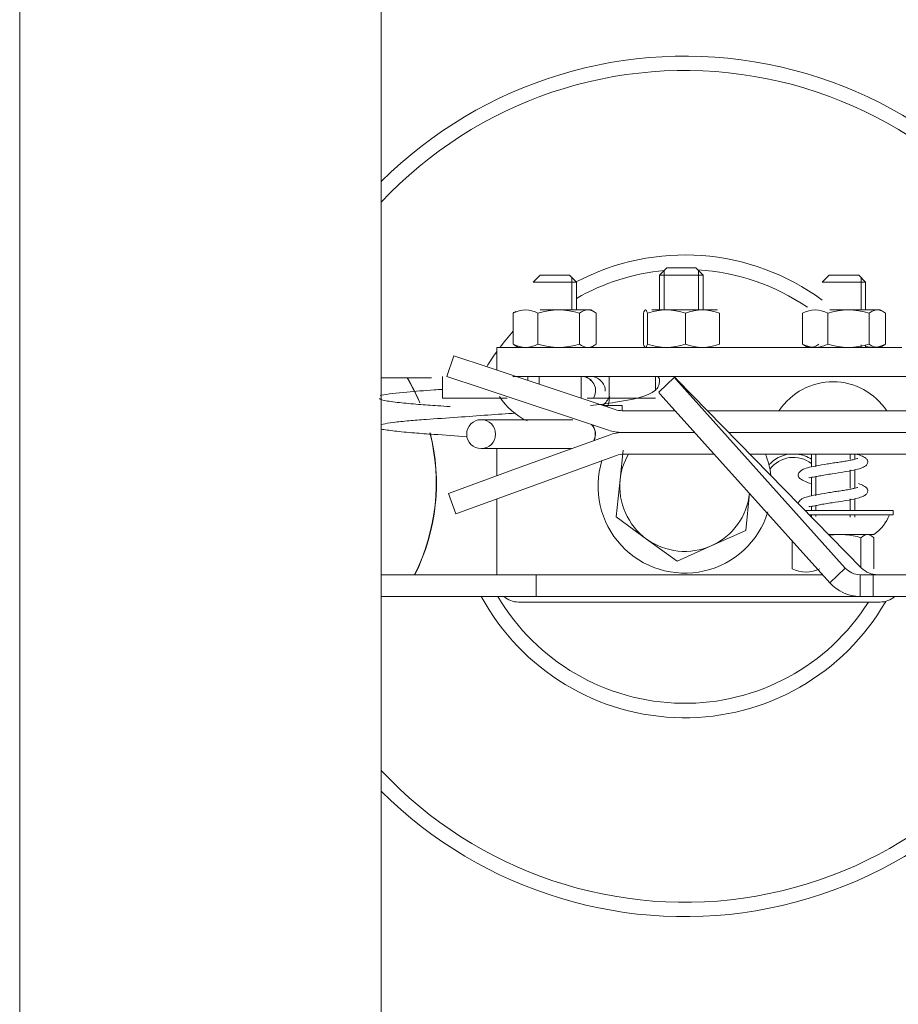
# Model space of a CAD drawing. Header units: millimetres. Extents: x -2674 to -2203, y -551 to -52.
# Tile 45 of 138: x -2394.04 to -2392.82, y -115.59 to -114.22. Entities that reach past the tile are written whole.
import ezdxf

# ---------------------------------------------------------------- set-up
doc = ezdxf.new("R2010")
doc.units = ezdxf.units.MM
doc.layers.add('layer 1', color=7, linetype='Continuous')

msp = doc.modelspace()

# ---------------------------------------------------------------- linework, layer by layer
at = {"layer": 'layer 1', "lineweight": 9}
for points in [[(-2393.5372, -120.088), (-2393.5372, -120.088), (-2393.5372, -102.8501), (-2393.5372, -102.8501)], [(-2394.0372, -120.0495), (-2394.0372, -120.0495), (-2394.0372, -107.7253), (-2394.0372, -107.7253)], [(-2392.9273, -114.6115), (-2393.0264, -114.5384), (-2393.1586, -114.5286), (-2393.2674, -114.5864)], [(-2393.1457, -114.5704), (-2393.1885, -114.5744), (-2393.23, -114.5877), (-2393.2673, -114.6092)], [(-2393.1422, -114.5669), (-2393.1422, -114.5669), (-2393.1522, -114.5769), (-2393.1522, -114.5769)], [(-2393.146, -114.5707), (-2393.146, -114.5707), (-2393.146, -114.6249), (-2393.146, -114.6249)], [(-2393.1022, -114.5669), (-2393.1022, -114.5669), (-2393.1422, -114.5669), (-2393.1422, -114.5669)], [(-2393.0922, -114.5769), (-2393.0922, -114.5769), (-2393.1022, -114.5669), (-2393.1022, -114.5669)], [(-2392.9479, -114.6214), (-2392.9928, -114.5907), (-2393.0452, -114.5728), (-2393.0995, -114.5695)], [(-2393.0983, -114.5707), (-2393.0983, -114.5707), (-2393.0983, -114.6249), (-2393.0983, -114.6249)], [(-2393.3176, -114.5769), (-2393.3176, -114.5769), (-2393.3273, -114.5865), (-2393.3273, -114.5865)], [(-2393.3273, -114.5865), (-2393.3273, -114.5865), (-2393.2673, -114.5865), (-2393.2673, -114.5865)], [(-2393.2769, -114.5769), (-2393.2769, -114.5769), (-2393.3176, -114.5769), (-2393.3176, -114.5769)], [(-2393.2673, -114.5865), (-2393.2673, -114.5865), (-2393.2769, -114.5769), (-2393.2769, -114.5769)], [(-2393.2734, -114.5804), (-2393.2734, -114.5804), (-2393.2734, -114.6249), (-2393.2734, -114.6249)], [(-2393.2673, -114.6249), (-2393.2673, -114.6249), (-2393.2673, -114.5865), (-2393.2673, -114.5865)], [(-2393.1522, -114.5769), (-2393.1522, -114.5769), (-2393.0922, -114.5769), (-2393.0922, -114.5769)], [(-2393.1522, -114.5769), (-2393.1522, -114.5769), (-2393.1522, -114.6249), (-2393.1522, -114.6249)], [(-2393.0922, -114.6249), (-2393.0922, -114.6249), (-2393.0922, -114.5769), (-2393.0922, -114.5769)], [(-2392.9176, -114.5769), (-2392.9176, -114.5769), (-2392.9273, -114.5865), (-2392.9273, -114.5865)], [(-2392.9273, -114.5865), (-2392.9273, -114.5865), (-2392.8673, -114.5865), (-2392.8673, -114.5865)], [(-2392.8769, -114.5769), (-2392.8769, -114.5769), (-2392.9176, -114.5769), (-2392.9176, -114.5769)], [(-2392.8673, -114.5865), (-2392.8673, -114.5865), (-2392.8769, -114.5769), (-2392.8769, -114.5769)], [(-2392.8734, -114.5804), (-2392.8734, -114.5804), (-2392.8734, -114.6249), (-2392.8734, -114.6249)], [(-2392.8673, -114.6249), (-2392.8673, -114.6249), (-2392.8673, -114.5865), (-2392.8673, -114.5865)], [(-2393.3204, -114.6294), (-2393.331, -114.6235), (-2393.344, -114.6235), (-2393.3546, -114.6294)], [(-2393.3511, -114.627), (-2393.3524, -114.6276), (-2393.3536, -114.6285), (-2393.3546, -114.6294)], [(-2393.3546, -114.6294), (-2393.3546, -114.6294), (-2393.3546, -114.6724), (-2393.3546, -114.6724)], [(-2393.263, -114.6294), (-2393.2817, -114.6235), (-2393.3017, -114.6235), (-2393.3204, -114.6294)], [(-2393.3204, -114.6294), (-2393.3204, -114.6294), (-2393.3204, -114.6724), (-2393.3204, -114.6724)], [(-2393.3173, -114.6249), (-2393.3173, -114.6249), (-2393.2474, -114.6249), (-2393.2474, -114.6249)], [(-2393.2399, -114.6294), (-2393.2465, -114.6236), (-2393.2564, -114.6236), (-2393.263, -114.6294)], [(-2393.263, -114.6294), (-2393.263, -114.6294), (-2393.263, -114.6724), (-2393.263, -114.6724)], [(-2393.2427, -114.6276), (-2393.2427, -114.6276), (-2393.2474, -114.6249), (-2393.2474, -114.6249)], [(-2393.2399, -114.6294), (-2393.2399, -114.6294), (-2393.2399, -114.6724), (-2393.2399, -114.6724)], [(-2393.1747, -114.6294), (-2393.1747, -114.6294), (-2393.1747, -114.6724), (-2393.1747, -114.6724)], [(-2393.1166, -114.6294), (-2393.1336, -114.6235), (-2393.1521, -114.6235), (-2393.1691, -114.6294)], [(-2393.1691, -114.6294), (-2393.1691, -114.6294), (-2393.1691, -114.6724), (-2393.1691, -114.6724)], [(-2393.1628, -114.6249), (-2393.1628, -114.6249), (-2393.0723, -114.6249), (-2393.0723, -114.6249)], [(-2393.0696, -114.6294), (-2393.0847, -114.6235), (-2393.1015, -114.6235), (-2393.1166, -114.6294)], [(-2393.1166, -114.6294), (-2393.1166, -114.6294), (-2393.1166, -114.6724), (-2393.1166, -114.6724)], [(-2393.0696, -114.6294), (-2393.0696, -114.6294), (-2393.0696, -114.6724), (-2393.0696, -114.6724)], [(-2392.9197, -114.6294), (-2392.9306, -114.6235), (-2392.9437, -114.6235), (-2392.9546, -114.6294)], [(-2392.9546, -114.6294), (-2392.9546, -114.6294), (-2392.9546, -114.6724), (-2392.9546, -114.6724)], [(-2392.8625, -114.6294), (-2392.8811, -114.6235), (-2392.9011, -114.6235), (-2392.9197, -114.6294)], [(-2392.9197, -114.6294), (-2392.9197, -114.6294), (-2392.9197, -114.6724), (-2392.9197, -114.6724)], [(-2392.9167, -114.6249), (-2392.9167, -114.6249), (-2392.8474, -114.6249), (-2392.8474, -114.6249)], [(-2392.8625, -114.6294), (-2392.8625, -114.6294), (-2392.8625, -114.6724), (-2392.8625, -114.6724)], [(-2392.843, -114.6274), (-2392.843, -114.6274), (-2392.8474, -114.6249), (-2392.8474, -114.6249)], [(-2392.84, -114.6294), (-2392.84, -114.6294), (-2392.84, -114.6724), (-2392.84, -114.6724)], [(-2393.3546, -114.6544), (-2393.3612, -114.6616), (-2393.3673, -114.6691), (-2393.3732, -114.6769)], [(-2393.3773, -114.6825), (-2393.3822, -114.6894), (-2393.3869, -114.6964), (-2393.3913, -114.7037)], [(-2393.3773, -114.7084), (-2393.3773, -114.7084), (-2393.3773, -114.6769), (-2393.3773, -114.6769)], [(-2393.3773, -114.6769), (-2393.3773, -114.6769), (-2393.1973, -114.6769), (-2393.1973, -114.6769)], [(-2393.3546, -114.6724), (-2393.3536, -114.6733), (-2393.3524, -114.6741), (-2393.3511, -114.6748)], [(-2393.3546, -114.6724), (-2393.344, -114.6783), (-2393.331, -114.6783), (-2393.3204, -114.6724)], [(-2393.3518, -114.6742), (-2393.3518, -114.6742), (-2393.3472, -114.6769), (-2393.3472, -114.6769)], [(-2393.3204, -114.6724), (-2393.3017, -114.6783), (-2393.2817, -114.6783), (-2393.263, -114.6724)], [(-2393.263, -114.6724), (-2393.2564, -114.6782), (-2393.2465, -114.6782), (-2393.2399, -114.6724)], [(-2393.2474, -114.6769), (-2393.2474, -114.6769), (-2393.2427, -114.6742), (-2393.2427, -114.6742)], [(-2392.9973, -114.6769), (-2392.9973, -114.6769), (-2393.1973, -114.6769), (-2393.1973, -114.6769)], [(-2393.1691, -114.6724), (-2393.1521, -114.6783), (-2393.1336, -114.6783), (-2393.1166, -114.6724)], [(-2393.1166, -114.6724), (-2393.1015, -114.6782), (-2393.0847, -114.6782), (-2393.0696, -114.6724)], [(-2392.9973, -114.6769), (-2392.9973, -114.6769), (-2392.8173, -114.6769), (-2392.8173, -114.6769)], [(-2392.9546, -114.6724), (-2392.9437, -114.6783), (-2392.9306, -114.6783), (-2392.9197, -114.6724)], [(-2392.9516, -114.6744), (-2392.9516, -114.6744), (-2392.9472, -114.6769), (-2392.9472, -114.6769)], [(-2392.9197, -114.6724), (-2392.9011, -114.6783), (-2392.8811, -114.6783), (-2392.8625, -114.6724)], [(-2392.8734, -114.6732), (-2392.8734, -114.6732), (-2392.8734, -114.6766), (-2392.8734, -114.6766)], [(-2392.8674, -114.6754), (-2392.8582, -114.678), (-2392.8484, -114.6769), (-2392.84, -114.6724)], [(-2392.8673, -114.6766), (-2392.8673, -114.6766), (-2392.8673, -114.6732), (-2392.8673, -114.6732)], [(-2393.4464, -114.717), (-2393.4464, -114.717), (-2393.4369, -114.6885), (-2393.4369, -114.6885)], [(-2393.4369, -114.6885), (-2393.4369, -114.6885), (-2393.3895, -114.7043), (-2393.3895, -114.7043)], [(-2393.2136, -114.7628), (-2393.2136, -114.7628), (-2393.3895, -114.7043), (-2393.3895, -114.7043)], [(-2393.5372, -114.719), (-2393.5372, -114.719), (-2393.5015, -114.719), (-2393.5015, -114.719)], [(-2393.4839, -114.7535), (-2393.4889, -114.7416), (-2393.4948, -114.7301), (-2393.5015, -114.719)], [(-2393.5011, -114.719), (-2393.5011, -114.719), (-2393.5015, -114.719), (-2393.5015, -114.719)], [(-2393.4675, -114.719), (-2393.4675, -114.719), (-2393.5011, -114.719), (-2393.5011, -114.719)], [(-2393.4836, -114.7534), (-2393.4886, -114.7416), (-2393.4945, -114.7301), (-2393.5011, -114.719)], [(-2393.4523, -114.7169), (-2393.4523, -114.7169), (-2393.4523, -114.7469), (-2393.4523, -114.7469)], [(-2393.4523, -114.7169), (-2393.4523, -114.7169), (-2393.4523, -114.7469), (-2393.4523, -114.7469)], [(-2393.3989, -114.7328), (-2393.3989, -114.7328), (-2393.4464, -114.717), (-2393.4464, -114.717)], [(-2393.1577, -114.7169), (-2393.1577, -114.7169), (-2393.3552, -114.7169), (-2393.3552, -114.7169)], [(-2393.1973, -114.7169), (-2393.1973, -114.7169), (-2393.3516, -114.7169), (-2393.3516, -114.7169)], [(-2393.3344, -114.7169), (-2393.3344, -114.7169), (-2393.3344, -114.7226), (-2393.3344, -114.7226)], [(-2393.3188, -114.7169), (-2393.3188, -114.7169), (-2393.3188, -114.7278), (-2393.3188, -114.7278)], [(-2393.2609, -114.7169), (-2393.2609, -114.7169), (-2393.2609, -114.7469), (-2393.2609, -114.7469)], [(-2393.2222, -114.7469), (-2393.2222, -114.7469), (-2393.2222, -114.7169), (-2393.2222, -114.7169)], [(-2393.1577, -114.7169), (-2393.1577, -114.7169), (-2393.1973, -114.7169), (-2393.1973, -114.7169)], [(-2393.1577, -114.7169), (-2393.1577, -114.7169), (-2392.7277, -114.7169), (-2392.7277, -114.7169)], [(-2393.1577, -114.7169), (-2393.1577, -114.7169), (-2393.1577, -114.7353), (-2393.1577, -114.7353)], [(-2393.1316, -114.7182), (-2393.1316, -114.7182), (-2393.1532, -114.7389), (-2393.1532, -114.7389)], [(-2392.8954, -114.9819), (-2392.8954, -114.9819), (-2393.1298, -114.7206), (-2393.1298, -114.7206)], [(-2393.1283, -114.7211), (-2393.1283, -114.7211), (-2392.8729, -114.9819), (-2392.8729, -114.9819)], [(-2393.223, -114.7913), (-2393.223, -114.7913), (-2393.3989, -114.7328), (-2393.3989, -114.7328)], [(-2393.1532, -114.7389), (-2393.1533, -114.739), (-2393.1526, -114.74), (-2393.1513, -114.7413)], [(-2393.3632, -114.7469), (-2393.3632, -114.7469), (-2393.4523, -114.7469), (-2393.4523, -114.7469)], [(-2393.3735, -114.7447), (-2393.3643, -114.7594), (-2393.3511, -114.771), (-2393.3355, -114.7784)], [(-2393.1577, -114.7469), (-2393.1577, -114.7469), (-2393.2525, -114.7469), (-2393.2525, -114.7469)], [(-2393.2307, -114.7575), (-2393.2271, -114.7535), (-2393.2238, -114.7492), (-2393.2209, -114.7446)], [(-2393.2245, -114.7592), (-2393.2228, -114.7553), (-2393.2219, -114.7511), (-2393.2219, -114.7469)], [(-2392.917, -115.0026), (-2392.917, -115.0026), (-2393.1513, -114.7413), (-2393.1513, -114.7413)], [(-2393.2041, -114.7573), (-2393.2041, -114.7573), (-2393.23, -114.7573), (-2393.23, -114.7573)], [(-2393.2136, -114.7628), (-2393.2105, -114.7638), (-2393.2073, -114.7644), (-2393.2041, -114.7644)], [(-2393.2041, -114.7644), (-2393.2041, -114.7644), (-2393.2041, -114.7573), (-2393.2041, -114.7573)], [(-2393.1307, -114.7644), (-2393.1307, -114.7644), (-2393.2041, -114.7644), (-2393.2041, -114.7644)], [(-2392.6023, -114.7644), (-2392.6023, -114.7644), (-2393.0859, -114.7644), (-2393.0859, -114.7644)], [(-2393.2723, -114.7768), (-2393.2723, -114.7768), (-2393.399, -114.7768), (-2393.399, -114.7768)], [(-2393.2432, -114.8056), (-2393.2397, -114.7984), (-2393.2409, -114.7896), (-2393.2462, -114.7836)], [(-2393.2429, -114.8055), (-2393.2394, -114.7984), (-2393.2405, -114.7898), (-2393.2456, -114.7838)], [(-2393.223, -114.7913), (-2393.2169, -114.7933), (-2393.2105, -114.7944), (-2393.2041, -114.7944)], [(-2393.4911, -114.9912), (-2393.4607, -114.9305), (-2393.4532, -114.8609), (-2393.4698, -114.7951)], [(-2393.4908, -114.9912), (-2393.4604, -114.9305), (-2393.4528, -114.8609), (-2393.4695, -114.7951)], [(-2393.2222, -114.798), (-2393.2222, -114.798), (-2393.3501, -114.8445), (-2393.3501, -114.8445)], [(-2393.2017, -114.7944), (-2393.2087, -114.7944), (-2393.2156, -114.7956), (-2393.2222, -114.798)], [(-2393.1038, -114.7944), (-2393.1038, -114.7944), (-2393.2041, -114.7944), (-2393.2041, -114.7944)], [(-2393.1038, -114.7944), (-2393.1038, -114.7944), (-2393.2017, -114.7944), (-2393.2017, -114.7944)], [(-2392.6023, -114.7944), (-2392.6023, -114.7944), (-2393.0565, -114.7944), (-2393.0565, -114.7944)], [(-2392.6622, -114.7944), (-2392.6622, -114.7944), (-2393.0565, -114.7944), (-2393.0565, -114.7944)], [(-2393.399, -114.8168), (-2393.399, -114.8168), (-2393.274, -114.8168), (-2393.274, -114.8168)], [(-2393.3773, -114.8168), (-2393.3773, -114.8168), (-2393.3773, -114.8544), (-2393.3773, -114.8544)], [(-2393.2025, -114.819), (-2393.2025, -114.819), (-2393.2068, -114.8596), (-2393.2068, -114.8596)], [(-2393.212, -114.8262), (-2393.212, -114.8262), (-2393.3398, -114.8727), (-2393.3398, -114.8727)], [(-2393.2017, -114.8244), (-2393.2052, -114.8244), (-2393.2087, -114.825), (-2393.212, -114.8262)], [(-2393.1954, -114.8244), (-2393.2016, -114.8352), (-2393.2055, -114.8472), (-2393.2068, -114.8596)], [(-2393.0769, -114.8244), (-2393.0769, -114.8244), (-2393.2017, -114.8244), (-2393.2017, -114.8244)], [(-2392.6623, -114.8244), (-2392.6623, -114.8244), (-2393.0271, -114.8244), (-2393.0271, -114.8244)], [(-2392.9982, -114.8539), (-2392.9995, -114.8437), (-2393.0021, -114.8338), (-2393.0059, -114.8244)], [(-2392.9728, -114.8244), (-2392.9837, -114.8257), (-2392.9937, -114.831), (-2393.001, -114.8393)], [(-2392.9424, -114.8315), (-2392.9482, -114.8277), (-2392.9548, -114.8252), (-2392.9618, -114.8244)], [(-2392.9424, -114.8244), (-2392.9424, -114.8244), (-2392.9424, -114.8422), (-2392.9424, -114.8422)], [(-2392.9363, -114.8422), (-2392.9363, -114.8422), (-2392.9363, -114.8244), (-2392.9363, -114.8244)], [(-2392.8885, -114.8315), (-2392.8885, -114.8315), (-2392.8885, -114.8244), (-2392.8885, -114.8244)], [(-2392.8824, -114.8315), (-2392.8824, -114.8315), (-2392.8824, -114.8244), (-2392.8824, -114.8244)], [(-2393.4441, -114.8787), (-2393.4441, -114.8787), (-2393.3501, -114.8445), (-2393.3501, -114.8445)], [(-2392.8885, -114.8715), (-2392.8885, -114.8715), (-2392.8885, -114.8462), (-2392.8885, -114.8462)], [(-2392.8824, -114.8715), (-2392.8824, -114.8715), (-2392.8824, -114.8462), (-2392.8824, -114.8462)], [(-2393.2068, -114.8596), (-2393.2068, -114.8596), (-2393.2122, -114.9113), (-2393.2122, -114.9113)], [(-2393.2068, -114.8596), (-2393.2101, -114.8916), (-2393.1962, -114.9229), (-2393.1702, -114.9418)], [(-2392.9424, -114.8565), (-2392.9424, -114.8565), (-2392.9424, -114.8822), (-2392.9424, -114.8822)], [(-2392.9363, -114.8822), (-2392.9363, -114.8822), (-2392.9363, -114.8565), (-2392.9363, -114.8565)], [(-2393.3398, -114.8727), (-2393.3398, -114.8727), (-2393.4338, -114.9069), (-2393.4338, -114.9069)], [(-2393.4338, -114.9069), (-2393.4338, -114.9069), (-2393.4441, -114.8787), (-2393.4441, -114.8787)], [(-2393.3773, -114.8863), (-2393.3773, -114.8863), (-2393.3773, -114.9912), (-2393.3773, -114.9912)], [(-2393.0807, -114.9512), (-2393.0513, -114.9382), (-2393.0311, -114.9104), (-2393.0278, -114.8784)], [(-2393.0332, -114.9301), (-2393.0332, -114.9301), (-2393.0278, -114.8784), (-2393.0278, -114.8784)], [(-2392.8885, -114.9023), (-2392.8885, -114.9023), (-2392.8885, -114.8862), (-2392.8885, -114.8862)], [(-2392.8824, -114.9023), (-2392.8824, -114.9023), (-2392.8824, -114.8862), (-2392.8824, -114.8862)], [(-2392.9516, -114.9023), (-2392.9516, -114.9023), (-2392.8294, -114.9023), (-2392.8294, -114.9023)], [(-2392.9424, -114.8965), (-2392.9424, -114.8965), (-2392.9424, -114.9023), (-2392.9424, -114.9023)], [(-2392.9363, -114.9023), (-2392.9363, -114.9023), (-2392.9363, -114.8965), (-2392.9363, -114.8965)], [(-2392.8294, -114.9084), (-2392.8294, -114.9084), (-2392.8294, -114.9023), (-2392.8294, -114.9023)], [(-2393.2122, -114.9113), (-2393.2122, -114.9113), (-2393.1702, -114.9418), (-2393.1702, -114.9418)], [(-2392.9456, -114.9084), (-2392.9456, -114.9084), (-2392.8294, -114.9084), (-2392.8294, -114.9084)], [(-2392.9424, -114.9084), (-2392.9424, -114.9084), (-2392.9424, -114.9109), (-2392.9424, -114.9109)], [(-2392.9363, -114.9109), (-2392.9363, -114.9109), (-2392.9363, -114.9084), (-2392.9363, -114.9084)], [(-2392.8885, -114.9115), (-2392.8885, -114.9115), (-2392.8885, -114.9084), (-2392.8885, -114.9084)], [(-2392.8824, -114.9115), (-2392.8824, -114.9115), (-2392.8824, -114.9084), (-2392.8824, -114.9084)], [(-2392.856, -114.9355), (-2392.8454, -114.9279), (-2392.8382, -114.9189), (-2392.8344, -114.9084)], [(-2393.1702, -114.9418), (-2393.1442, -114.9607), (-2393.1101, -114.9643), (-2393.0807, -114.9512)], [(-2393.1702, -114.9418), (-2393.1702, -114.9418), (-2393.1281, -114.9724), (-2393.1281, -114.9724)], [(-2393.0807, -114.9512), (-2393.0807, -114.9512), (-2393.0332, -114.9301), (-2393.0332, -114.9301)], [(-2392.9183, -114.9355), (-2392.9183, -114.9355), (-2392.856, -114.9355), (-2392.856, -114.9355)], [(-2392.874, -114.94), (-2392.8877, -114.9356), (-2392.9022, -114.9345), (-2392.9164, -114.9367)], [(-2392.874, -114.94), (-2392.874, -114.94), (-2392.874, -114.9807), (-2392.874, -114.9807)], [(-2392.8558, -114.94), (-2392.8558, -114.94), (-2392.8558, -114.983), (-2392.8558, -114.983)], [(-2393.1281, -114.9724), (-2393.1281, -114.9724), (-2393.0807, -114.9512), (-2393.0807, -114.9512)], [(-2392.9689, -114.9447), (-2392.9689, -114.9447), (-2392.9689, -114.983), (-2392.9689, -114.983)], [(-2392.9689, -114.983), (-2392.9568, -114.9889), (-2392.9427, -114.9889), (-2392.9306, -114.983)], [(-2392.8954, -114.9819), (-2392.8954, -114.9819), (-2392.917, -115.0026), (-2392.917, -115.0026)], [(-2392.8954, -114.9819), (-2392.8903, -114.9878), (-2392.8828, -114.9911), (-2392.875, -114.9912)], [(-2392.8729, -114.9819), (-2392.867, -114.9878), (-2392.859, -114.9912), (-2392.8506, -114.9912)], [(-2393.3228, -114.9912), (-2393.3228, -114.9912), (-2393.5372, -114.9912), (-2393.5372, -114.9912)], [(-2392.9272, -114.9912), (-2392.9272, -114.9912), (-2393.3228, -114.9912), (-2393.3228, -114.9912)], [(-2393.3228, -115.0212), (-2393.3228, -115.0212), (-2393.3228, -114.9912), (-2393.3228, -114.9912)], [(-2392.857, -114.9912), (-2392.857, -114.9912), (-2392.875, -114.9912), (-2392.875, -114.9912)], [(-2392.875, -114.9912), (-2392.875, -114.9912), (-2392.875, -115.0212), (-2392.875, -115.0212)], [(-2392.6315, -114.9912), (-2392.6315, -114.9912), (-2392.857, -114.9912), (-2392.857, -114.9912)], [(-2392.857, -115.0212), (-2392.857, -115.0212), (-2392.857, -114.9912), (-2392.857, -114.9912)], [(-2392.917, -115.0026), (-2392.9062, -115.0144), (-2392.891, -115.0211), (-2392.875, -115.0212)], [(-2393.3228, -115.0212), (-2393.3228, -115.0212), (-2393.5372, -115.0212), (-2393.5372, -115.0212)], [(-2393.3675, -115.0212), (-2393.362, -115.0262), (-2393.3548, -115.029), (-2393.3473, -115.029)], [(-2392.875, -115.0212), (-2392.875, -115.0212), (-2393.3228, -115.0212), (-2393.3228, -115.0212)], [(-2392.857, -115.0212), (-2392.857, -115.0212), (-2392.875, -115.0212), (-2392.875, -115.0212)], [(-2392.6315, -115.0212), (-2392.6315, -115.0212), (-2392.857, -115.0212), (-2392.857, -115.0212)], [(-2392.8473, -115.029), (-2392.8398, -115.029), (-2392.8326, -115.0262), (-2392.827, -115.0212)], [(-2393.3473, -115.029), (-2393.3473, -115.029), (-2392.8473, -115.029), (-2392.8473, -115.029)]]:
    msp.add_open_spline(points, degree=3, dxfattribs=at)
for points, knots in [([(-2392.5695, -114.6367), (-2392.6467, -114.4548), (-2392.8091, -114.323), (-2393.0031, -114.2851), (-2393.0031, -114.2851), (-2393.1971, -114.2472), (-2393.3972, -114.308), (-2393.5372, -114.4475)], [0, 0, 0, 0, 0.333333, 0.333333, 0.333333, 0.333333, 1, 1, 1, 1]), ([(-2392.5913, -114.6365), (-2392.6693, -114.4599), (-2392.8308, -114.3343), (-2393.0211, -114.302), (-2393.0211, -114.302), (-2393.2115, -114.2697), (-2393.4053, -114.3351), (-2393.5372, -114.4761)], [0, 0, 0, 0, 0.333333, 0.333333, 0.333333, 0.333333, 1, 1, 1, 1]), ([(-2393.1747, -114.6294), (-2393.1738, -114.6267), (-2393.1729, -114.6249), (-2393.1719, -114.6249), (-2393.1719, -114.6249), (-2393.1717, -114.6249), (-2393.1715, -114.625), (-2393.1712, -114.6252), (-2393.1712, -114.6252), (-2393.171, -114.6254), (-2393.1708, -114.6258), (-2393.1705, -114.6261), (-2393.1705, -114.6261), (-2393.1701, -114.6269), (-2393.1696, -114.628), (-2393.1691, -114.6294)], [0, 0, 0, 0, 0.2, 0.2, 0.2, 0.2, 0.4, 0.4, 0.4, 0.4, 0.6, 0.6, 0.6, 0.6, 1, 1, 1, 1]), ([(-2392.8625, -114.6294), (-2392.8606, -114.628), (-2392.8588, -114.6269), (-2392.8569, -114.6261), (-2392.8569, -114.6261), (-2392.855, -114.6254), (-2392.8531, -114.6249), (-2392.8512, -114.6249), (-2392.8512, -114.6249), (-2392.8493, -114.6249), (-2392.8474, -114.6254), (-2392.8455, -114.6262), (-2392.8455, -114.6262), (-2392.8436, -114.6269), (-2392.8418, -114.6281), (-2392.84, -114.6294)], [0, 0, 0, 0, 0.2, 0.2, 0.2, 0.2, 0.4, 0.4, 0.4, 0.4, 0.6, 0.6, 0.6, 0.6, 1, 1, 1, 1]), ([(-2393.1747, -114.6724), (-2393.1738, -114.6751), (-2393.1729, -114.6768), (-2393.1719, -114.6768), (-2393.1719, -114.6768), (-2393.1717, -114.6768), (-2393.1715, -114.6767), (-2393.1712, -114.6765), (-2393.1712, -114.6765), (-2393.171, -114.6763), (-2393.1708, -114.676), (-2393.1705, -114.6756), (-2393.1705, -114.6756), (-2393.1701, -114.6748), (-2393.1696, -114.6737), (-2393.1691, -114.6724)], [0, 0, 0, 0, 0.2, 0.2, 0.2, 0.2, 0.4, 0.4, 0.4, 0.4, 0.6, 0.6, 0.6, 0.6, 1, 1, 1, 1]), ([(-2392.9321, -114.6724), (-2392.9339, -114.6737), (-2392.9357, -114.6748), (-2392.9376, -114.6756), (-2392.9376, -114.6756), (-2392.9395, -114.6764), (-2392.9414, -114.6768), (-2392.9433, -114.6768), (-2392.9433, -114.6768), (-2392.9452, -114.6768), (-2392.9471, -114.6764), (-2392.949, -114.6756), (-2392.949, -114.6756), (-2392.9509, -114.6749), (-2392.9527, -114.6737), (-2392.9546, -114.6724)], [0, 0, 0, 0, 0.2, 0.2, 0.2, 0.2, 0.4, 0.4, 0.4, 0.4, 0.6, 0.6, 0.6, 0.6, 1, 1, 1, 1]), ([(-2392.8625, -114.6724), (-2392.8606, -114.6737), (-2392.8588, -114.6749), (-2392.8569, -114.6756), (-2392.8569, -114.6756), (-2392.855, -114.6764), (-2392.8531, -114.6768), (-2392.8512, -114.6768), (-2392.8512, -114.6768), (-2392.8493, -114.6768), (-2392.8474, -114.6764), (-2392.8455, -114.6756), (-2392.8455, -114.6756), (-2392.8436, -114.6748), (-2392.8418, -114.6737), (-2392.84, -114.6724)], [0, 0, 0, 0, 0.2, 0.2, 0.2, 0.2, 0.4, 0.4, 0.4, 0.4, 0.6, 0.6, 0.6, 0.6, 1, 1, 1, 1]), ([(-2393.2437, -114.7471), (-2393.2405, -114.7417), (-2393.24, -114.7352), (-2393.2423, -114.7294), (-2393.2423, -114.7294), (-2393.2447, -114.7236), (-2393.2496, -114.7192), (-2393.2556, -114.7176)], [0, 0, 0, 0, 0.333333, 0.333333, 0.333333, 0.333333, 1, 1, 1, 1]), ([(-2393.2437, -114.747), (-2393.2405, -114.7416), (-2393.24, -114.7351), (-2393.2423, -114.7293), (-2393.2423, -114.7293), (-2393.2446, -114.7235), (-2393.2495, -114.7191), (-2393.2555, -114.7174)], [0, 0, 0, 0, 0.333333, 0.333333, 0.333333, 0.333333, 1, 1, 1, 1]), ([(-2393.2273, -114.7375), (-2393.2273, -114.7321), (-2393.2295, -114.7269), (-2393.2334, -114.723), (-2393.2334, -114.723), (-2393.2373, -114.7191), (-2393.2425, -114.7169), (-2393.2479, -114.7169)], [0, 0, 0, 0, 0.333333, 0.333333, 0.333333, 0.333333, 1, 1, 1, 1]), ([(-2393.154, -114.7309), (-2393.1533, -114.7287), (-2393.1527, -114.7267), (-2393.1525, -114.7249), (-2393.1525, -114.7249), (-2393.1522, -114.7231), (-2393.1522, -114.7216), (-2393.1525, -114.7204), (-2393.1525, -114.7204), (-2393.1528, -114.7192), (-2393.1534, -114.7183), (-2393.1542, -114.7177), (-2393.1542, -114.7177), (-2393.1551, -114.7171), (-2393.1562, -114.7169), (-2393.1577, -114.7169)], [0, 0, 0, 0, 0.2, 0.2, 0.2, 0.2, 0.4, 0.4, 0.4, 0.4, 0.6, 0.6, 0.6, 0.6, 1, 1, 1, 1]), ([(-2393.1283, -114.7211), (-2393.1299, -114.7195), (-2393.1312, -114.7183), (-2393.1315, -114.7182), (-2393.1315, -114.7182), (-2393.1319, -114.7181), (-2393.1311, -114.7191), (-2393.1298, -114.7206)], [0, 0, 0, 0, 0.333333, 0.333333, 0.333333, 0.333333, 1, 1, 1, 1]), ([(-2392.8382, -114.7647), (-2392.8546, -114.7397), (-2392.8824, -114.7245), (-2392.9123, -114.7244), (-2392.9123, -114.7244), (-2392.9422, -114.7243), (-2392.9701, -114.7392), (-2392.9867, -114.7641)], [0, 0, 0, 0, 0.333333, 0.333333, 0.333333, 0.333333, 1, 1, 1, 1]), ([(-2393.4526, -114.7349), (-2393.4564, -114.7351), (-2393.4602, -114.7354), (-2393.464, -114.7357), (-2393.464, -114.7357), (-2393.4776, -114.7366), (-2393.4903, -114.7376), (-2393.5016, -114.7386), (-2393.5016, -114.7386), (-2393.5162, -114.7399), (-2393.5283, -114.7414), (-2393.5371, -114.7429), (-2393.5371, -114.7429), (-2393.5376, -114.743), (-2393.5381, -114.7431), (-2393.5386, -114.7432)], [0, 0, 0, 0, 0.2, 0.2, 0.2, 0.2, 0.4, 0.4, 0.4, 0.4, 0.6, 0.6, 0.6, 0.6, 1, 1, 1, 1]), ([(-2393.248, -114.7573), (-2393.2367, -114.756), (-2393.2251, -114.7544), (-2393.2131, -114.7526), (-2393.2131, -114.7526), (-2393.1912, -114.7492), (-2393.1683, -114.7449), (-2393.1581, -114.7359), (-2393.1581, -114.7359), (-2393.1564, -114.7344), (-2393.155, -114.7327), (-2393.154, -114.7309)], [0, 0, 0, 0, 0.25, 0.25, 0.25, 0.25, 0.5, 0.5, 0.5, 0.5, 1, 1, 1, 1]), ([(-2393.442, -114.7587), (-2393.4478, -114.7583), (-2393.4535, -114.7579), (-2393.4591, -114.7575), (-2393.4591, -114.7575), (-2393.4685, -114.7568), (-2393.4774, -114.7562), (-2393.4856, -114.7556), (-2393.4856, -114.7556), (-2393.4954, -114.7548), (-2393.5043, -114.754), (-2393.5118, -114.7532), (-2393.5118, -114.7532), (-2393.5206, -114.7522), (-2393.5277, -114.7512), (-2393.5321, -114.7503), (-2393.5321, -114.7503), (-2393.5368, -114.7494), (-2393.5384, -114.7486), (-2393.5397, -114.7476)], [0, 0, 0, 0, 0.166667, 0.166667, 0.166667, 0.166667, 0.333333, 0.333333, 0.333333, 0.333333, 0.5, 0.5, 0.5, 0.5, 0.666667, 0.666667, 0.666667, 0.666667, 1, 1, 1, 1]), ([(-2393.5376, -114.7846), (-2393.5375, -114.7841), (-2393.5369, -114.7835), (-2393.5345, -114.7829), (-2393.5345, -114.7829), (-2393.5317, -114.7822), (-2393.5266, -114.7814), (-2393.5199, -114.7805), (-2393.5199, -114.7805), (-2393.5139, -114.7798), (-2393.5067, -114.779), (-2393.4985, -114.7783), (-2393.4985, -114.7783), (-2393.4915, -114.7777), (-2393.4837, -114.7771), (-2393.4752, -114.7765), (-2393.4752, -114.7765), (-2393.4618, -114.7755), (-2393.4468, -114.7745), (-2393.4312, -114.7734), (-2393.4312, -114.7734), (-2393.4176, -114.7724), (-2393.4035, -114.7714), (-2393.3896, -114.7704), (-2393.3896, -114.7704), (-2393.3767, -114.7695), (-2393.3638, -114.7686), (-2393.3516, -114.7678)], [0, 0, 0, 0, 0.125, 0.125, 0.125, 0.125, 0.25, 0.25, 0.25, 0.25, 0.375, 0.375, 0.375, 0.375, 0.5, 0.5, 0.5, 0.5, 0.625, 0.625, 0.625, 0.625, 0.75, 0.75, 0.75, 0.75, 1, 1, 1, 1]), ([(-2393.399, -114.7768), (-2393.41, -114.7768), (-2393.419, -114.7858), (-2393.419, -114.7968), (-2393.419, -114.7968), (-2393.419, -114.8079), (-2393.41, -114.8168), (-2393.399, -114.8168), (-2393.399, -114.8168), (-2393.3879, -114.8168), (-2393.379, -114.8079), (-2393.379, -114.7968), (-2393.379, -114.7968), (-2393.379, -114.7858), (-2393.3879, -114.7768), (-2393.399, -114.7768)], [0, 0, 0, 0, 0.2, 0.2, 0.2, 0.2, 0.4, 0.4, 0.4, 0.4, 0.6, 0.6, 0.6, 0.6, 1, 1, 1, 1]), ([(-2393.5376, -114.7899), (-2393.5326, -114.7907), (-2393.526, -114.7916), (-2393.5185, -114.7925), (-2393.5185, -114.7925), (-2393.5105, -114.7934), (-2393.5013, -114.7943), (-2393.4912, -114.7952), (-2393.4912, -114.7952), (-2393.4828, -114.7958), (-2393.4737, -114.7965), (-2393.4642, -114.7971), (-2393.4642, -114.7971), (-2393.4497, -114.7982), (-2393.4341, -114.7992), (-2393.4183, -114.8003)], [0, 0, 0, 0, 0.2, 0.2, 0.2, 0.2, 0.4, 0.4, 0.4, 0.4, 0.6, 0.6, 0.6, 0.6, 1, 1, 1, 1]), ([(-2393.2319, -114.8334), (-2393.2446, -114.8744), (-2393.2345, -114.919), (-2393.2054, -114.9505), (-2393.2054, -114.9505), (-2393.1762, -114.982), (-2393.1325, -114.9955), (-2393.0907, -114.986), (-2393.0907, -114.986), (-2393.0488, -114.9765), (-2393.0153, -114.9454), (-2393.0026, -114.9044)], [0, 0, 0, 0, 0.25, 0.25, 0.25, 0.25, 0.5, 0.5, 0.5, 0.5, 1, 1, 1, 1]), ([(-2392.9424, -114.8376), (-2392.9509, -114.8308), (-2392.9619, -114.8278), (-2392.9727, -114.8293), (-2392.9727, -114.8293), (-2392.9835, -114.8308), (-2392.9932, -114.8365), (-2392.9996, -114.8453)], [0, 0, 0, 0, 0.333333, 0.333333, 0.333333, 0.333333, 1, 1, 1, 1]), ([(-2392.8781, -114.8307), (-2392.8782, -114.8305), (-2392.8791, -114.8307), (-2392.8803, -114.831), (-2392.8803, -114.831), (-2392.8812, -114.8313), (-2392.8823, -114.8315), (-2392.8836, -114.8318), (-2392.8836, -114.8318), (-2392.8851, -114.8322), (-2392.8869, -114.8326), (-2392.8889, -114.833), (-2392.8889, -114.833), (-2392.8911, -114.8334), (-2392.8935, -114.8339), (-2392.896, -114.8343), (-2392.896, -114.8343), (-2392.8985, -114.8347), (-2392.901, -114.8351), (-2392.9037, -114.8355), (-2392.9037, -114.8355), (-2392.9063, -114.8359), (-2392.909, -114.8362), (-2392.9117, -114.8366), (-2392.9117, -114.8366), (-2392.9145, -114.8371), (-2392.9173, -114.8375), (-2392.9201, -114.838), (-2392.9201, -114.838), (-2392.9256, -114.8389), (-2392.931, -114.8398), (-2392.9358, -114.8407), (-2392.9358, -114.8407), (-2392.9403, -114.8416), (-2392.9442, -114.8424), (-2392.9476, -114.8433), (-2392.9476, -114.8433), (-2392.9506, -114.844), (-2392.9531, -114.8449), (-2392.9554, -114.8464), (-2392.9554, -114.8464), (-2392.9571, -114.8475), (-2392.9587, -114.849), (-2392.9596, -114.8505), (-2392.9596, -114.8505), (-2392.9601, -114.8514), (-2392.9603, -114.8522), (-2392.9605, -114.8529), (-2392.9605, -114.8529), (-2392.9607, -114.854), (-2392.9606, -114.8548), (-2392.9603, -114.8556), (-2392.9603, -114.8556), (-2392.9598, -114.8566), (-2392.9589, -114.8577), (-2392.9576, -114.8587), (-2392.9576, -114.8587), (-2392.9559, -114.86), (-2392.9536, -114.8613), (-2392.9506, -114.8625), (-2392.9506, -114.8625), (-2392.9483, -114.8635), (-2392.9457, -114.8644), (-2392.9428, -114.8653)], [0, 0, 0, 0, 0.058824, 0.058824, 0.058824, 0.058824, 0.117647, 0.117647, 0.117647, 0.117647, 0.176471, 0.176471, 0.176471, 0.176471, 0.235294, 0.235294, 0.235294, 0.235294, 0.294118, 0.294118, 0.294118, 0.294118, 0.352941, 0.352941, 0.352941, 0.352941, 0.411765, 0.411765, 0.411765, 0.411765, 0.470588, 0.470588, 0.470588, 0.470588, 0.529412, 0.529412, 0.529412, 0.529412, 0.588235, 0.588235, 0.588235, 0.588235, 0.647059, 0.647059, 0.647059, 0.647059, 0.705882, 0.705882, 0.705882, 0.705882, 0.764706, 0.764706, 0.764706, 0.764706, 0.823529, 0.823529, 0.823529, 0.823529, 0.882353, 0.882353, 0.882353, 0.882353, 1, 1, 1, 1]), ([(-2392.9459, -114.8567), (-2392.9459, -114.8567), (-2392.9458, -114.8568), (-2392.9457, -114.8569), (-2392.9457, -114.8569), (-2392.9451, -114.8573), (-2392.9439, -114.8569), (-2392.9419, -114.8565), (-2392.9419, -114.8565), (-2392.9407, -114.8563), (-2392.9393, -114.8561), (-2392.9377, -114.8558), (-2392.9377, -114.8558), (-2392.9358, -114.8555), (-2392.9337, -114.8551), (-2392.9313, -114.8546), (-2392.9313, -114.8546), (-2392.9287, -114.8541), (-2392.9259, -114.8536), (-2392.9229, -114.8531), (-2392.9229, -114.8531), (-2392.9199, -114.8526), (-2392.9168, -114.8521), (-2392.9137, -114.8516), (-2392.9137, -114.8516), (-2392.9081, -114.8508), (-2392.9024, -114.85), (-2392.8971, -114.8491), (-2392.8971, -114.8491), (-2392.8922, -114.8483), (-2392.8876, -114.8475), (-2392.8835, -114.8465), (-2392.8835, -114.8465), (-2392.88, -114.8457), (-2392.8769, -114.8449), (-2392.8742, -114.8441), (-2392.8742, -114.8441), (-2392.8722, -114.8434), (-2392.8704, -114.8428), (-2392.8688, -114.8417), (-2392.8688, -114.8417), (-2392.8676, -114.841), (-2392.8664, -114.84), (-2392.8656, -114.8388), (-2392.8656, -114.8388), (-2392.8648, -114.8376), (-2392.8644, -114.8362), (-2392.8642, -114.8352), (-2392.8642, -114.8352), (-2392.8641, -114.8341), (-2392.8643, -114.8336), (-2392.8646, -114.8329), (-2392.8646, -114.8329), (-2392.8651, -114.832), (-2392.866, -114.831), (-2392.8672, -114.8301), (-2392.8672, -114.8301), (-2392.8688, -114.8289), (-2392.871, -114.8277), (-2392.8737, -114.8266), (-2392.8737, -114.8266), (-2392.8756, -114.8258), (-2392.8778, -114.8251), (-2392.8802, -114.8243)], [0, 0, 0, 0, 0.058824, 0.058824, 0.058824, 0.058824, 0.117647, 0.117647, 0.117647, 0.117647, 0.176471, 0.176471, 0.176471, 0.176471, 0.235294, 0.235294, 0.235294, 0.235294, 0.294118, 0.294118, 0.294118, 0.294118, 0.352941, 0.352941, 0.352941, 0.352941, 0.411765, 0.411765, 0.411765, 0.411765, 0.470588, 0.470588, 0.470588, 0.470588, 0.529412, 0.529412, 0.529412, 0.529412, 0.588235, 0.588235, 0.588235, 0.588235, 0.647059, 0.647059, 0.647059, 0.647059, 0.705882, 0.705882, 0.705882, 0.705882, 0.764706, 0.764706, 0.764706, 0.764706, 0.823529, 0.823529, 0.823529, 0.823529, 0.882353, 0.882353, 0.882353, 0.882353, 1, 1, 1, 1]), ([(-2392.8781, -114.8707), (-2392.8782, -114.8705), (-2392.8791, -114.8707), (-2392.8803, -114.871), (-2392.8803, -114.871), (-2392.8812, -114.8713), (-2392.8823, -114.8715), (-2392.8836, -114.8718), (-2392.8836, -114.8718), (-2392.8851, -114.8722), (-2392.8869, -114.8726), (-2392.8889, -114.873), (-2392.8889, -114.873), (-2392.8911, -114.8734), (-2392.8935, -114.8739), (-2392.896, -114.8743), (-2392.896, -114.8743), (-2392.8985, -114.8747), (-2392.901, -114.8751), (-2392.9037, -114.8755), (-2392.9037, -114.8755), (-2392.9063, -114.8759), (-2392.909, -114.8762), (-2392.9117, -114.8766), (-2392.9117, -114.8766), (-2392.9145, -114.8771), (-2392.9173, -114.8775), (-2392.9201, -114.878), (-2392.9201, -114.878), (-2392.9256, -114.8789), (-2392.931, -114.8798), (-2392.9358, -114.8807), (-2392.9358, -114.8807), (-2392.9403, -114.8816), (-2392.9442, -114.8824), (-2392.9476, -114.8833), (-2392.9476, -114.8833), (-2392.9506, -114.884), (-2392.9531, -114.8849), (-2392.9554, -114.8864), (-2392.9554, -114.8864), (-2392.9571, -114.8875), (-2392.9587, -114.889), (-2392.9596, -114.8905), (-2392.9596, -114.8905), (-2392.96, -114.8912), (-2392.9602, -114.892), (-2392.9604, -114.8926)], [0, 0, 0, 0, 0.076923, 0.076923, 0.076923, 0.076923, 0.153846, 0.153846, 0.153846, 0.153846, 0.230769, 0.230769, 0.230769, 0.230769, 0.307692, 0.307692, 0.307692, 0.307692, 0.384615, 0.384615, 0.384615, 0.384615, 0.461538, 0.461538, 0.461538, 0.461538, 0.538462, 0.538462, 0.538462, 0.538462, 0.615385, 0.615385, 0.615385, 0.615385, 0.692308, 0.692308, 0.692308, 0.692308, 0.769231, 0.769231, 0.769231, 0.769231, 0.846154, 0.846154, 0.846154, 0.846154, 1, 1, 1, 1]), ([(-2392.9459, -114.8967), (-2392.9459, -114.8967), (-2392.9458, -114.8968), (-2392.9457, -114.8969), (-2392.9457, -114.8969), (-2392.9451, -114.8973), (-2392.9439, -114.8969), (-2392.9419, -114.8965), (-2392.9419, -114.8965), (-2392.9407, -114.8963), (-2392.9393, -114.8961), (-2392.9377, -114.8958), (-2392.9377, -114.8958), (-2392.9358, -114.8955), (-2392.9337, -114.8951), (-2392.9313, -114.8946), (-2392.9313, -114.8946), (-2392.9287, -114.8941), (-2392.9259, -114.8936), (-2392.9229, -114.8931), (-2392.9229, -114.8931), (-2392.9199, -114.8926), (-2392.9168, -114.8921), (-2392.9137, -114.8916), (-2392.9137, -114.8916), (-2392.9081, -114.8908), (-2392.9024, -114.89), (-2392.8971, -114.8891), (-2392.8971, -114.8891), (-2392.8922, -114.8883), (-2392.8876, -114.8875), (-2392.8835, -114.8865), (-2392.8835, -114.8865), (-2392.88, -114.8857), (-2392.8769, -114.8849), (-2392.8742, -114.8841), (-2392.8742, -114.8841), (-2392.8722, -114.8834), (-2392.8704, -114.8828), (-2392.8688, -114.8817), (-2392.8688, -114.8817), (-2392.8676, -114.881), (-2392.8664, -114.88), (-2392.8656, -114.8788), (-2392.8656, -114.8788), (-2392.8648, -114.8776), (-2392.8644, -114.8762), (-2392.8642, -114.8752), (-2392.8642, -114.8752), (-2392.8641, -114.8741), (-2392.8643, -114.8736), (-2392.8646, -114.8729), (-2392.8646, -114.8729), (-2392.8651, -114.872), (-2392.866, -114.871), (-2392.8672, -114.8701), (-2392.8672, -114.8701), (-2392.8688, -114.8689), (-2392.871, -114.8677), (-2392.8737, -114.8666), (-2392.8737, -114.8666), (-2392.8748, -114.8662), (-2392.8761, -114.8657), (-2392.8774, -114.8652)], [0, 0, 0, 0, 0.058824, 0.058824, 0.058824, 0.058824, 0.117647, 0.117647, 0.117647, 0.117647, 0.176471, 0.176471, 0.176471, 0.176471, 0.235294, 0.235294, 0.235294, 0.235294, 0.294118, 0.294118, 0.294118, 0.294118, 0.352941, 0.352941, 0.352941, 0.352941, 0.411765, 0.411765, 0.411765, 0.411765, 0.470588, 0.470588, 0.470588, 0.470588, 0.529412, 0.529412, 0.529412, 0.529412, 0.588235, 0.588235, 0.588235, 0.588235, 0.647059, 0.647059, 0.647059, 0.647059, 0.705882, 0.705882, 0.705882, 0.705882, 0.764706, 0.764706, 0.764706, 0.764706, 0.823529, 0.823529, 0.823529, 0.823529, 0.882353, 0.882353, 0.882353, 0.882353, 1, 1, 1, 1]), ([(-2392.874, -114.94), (-2392.871, -114.9373), (-2392.868, -114.9356), (-2392.8649, -114.9356), (-2392.8649, -114.9356), (-2392.8642, -114.9356), (-2392.8634, -114.9357), (-2392.8626, -114.9359), (-2392.8626, -114.9359), (-2392.8619, -114.9361), (-2392.8611, -114.9364), (-2392.8603, -114.9368), (-2392.8603, -114.9368), (-2392.8588, -114.9375), (-2392.8573, -114.9387), (-2392.8558, -114.94)], [0, 0, 0, 0, 0.2, 0.2, 0.2, 0.2, 0.4, 0.4, 0.4, 0.4, 0.6, 0.6, 0.6, 0.6, 1, 1, 1, 1]), ([(-2393.3988, -115.0212), (-2393.3436, -115.1233), (-2393.2373, -115.1876), (-2393.1212, -115.189), (-2393.1212, -115.189), (-2393.0051, -115.1904), (-2392.8973, -115.1288), (-2392.8396, -115.028)], [0, 0, 0, 0, 0.333333, 0.333333, 0.333333, 0.333333, 1, 1, 1, 1]), ([(-2393.3758, -115.0212), (-2393.3228, -115.1114), (-2393.2265, -115.1674), (-2393.1219, -115.169), (-2393.1219, -115.169), (-2393.0172, -115.1706), (-2392.9193, -115.1176), (-2392.8635, -115.029)], [0, 0, 0, 0, 0.333333, 0.333333, 0.333333, 0.333333, 1, 1, 1, 1]), ([(-2393.5372, -115.2619), (-2393.4047, -115.4036), (-2393.2096, -115.4689), (-2393.0185, -115.4356), (-2393.0185, -115.4356), (-2392.8273, -115.4022), (-2392.6659, -115.2747), (-2392.5891, -115.0966)], [0, 0, 0, 0, 0.333333, 0.333333, 0.333333, 0.333333, 1, 1, 1, 1]), ([(-2393.5372, -115.2905), (-2393.3966, -115.4306), (-2393.1953, -115.4914), (-2393.0007, -115.4525), (-2393.0007, -115.4525), (-2392.806, -115.4136), (-2392.6436, -115.2801), (-2392.5676, -115.0967)], [0, 0, 0, 0, 0.333333, 0.333333, 0.333333, 0.333333, 1, 1, 1, 1])]:
    msp.add_open_spline(points, degree=3, knots=knots, dxfattribs=at)

doc.saveas('drawing.dxf')
